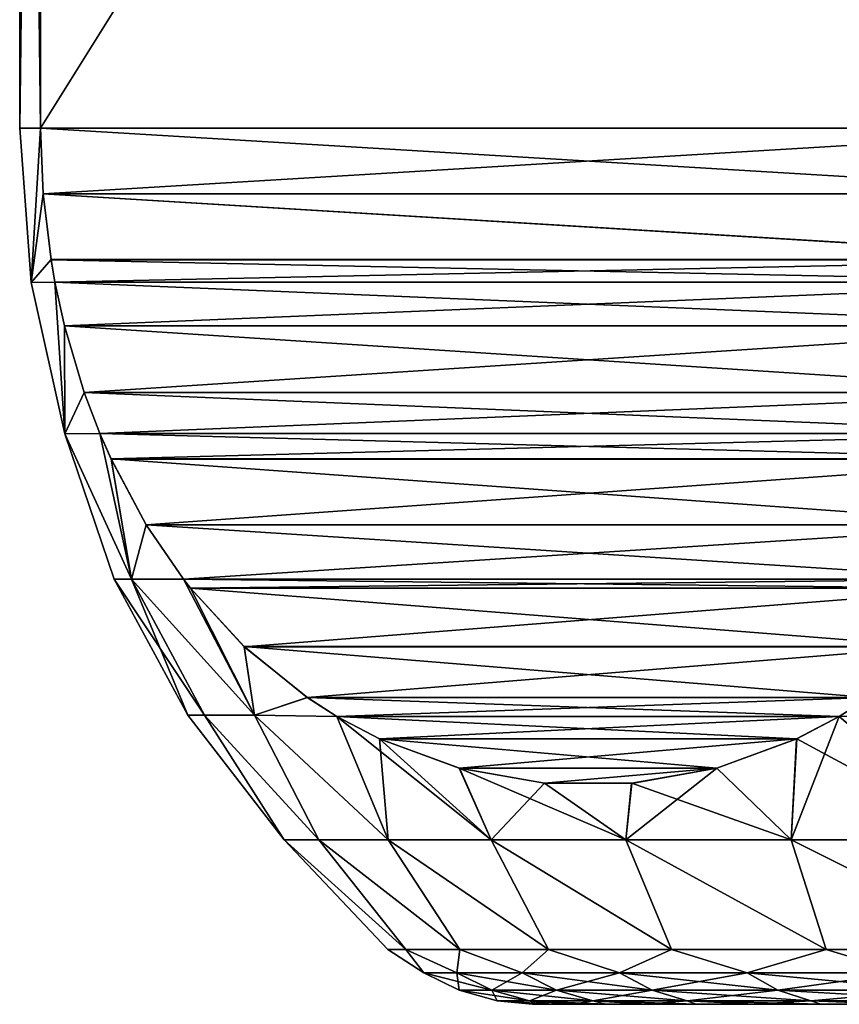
# Model space of a CAD drawing. Header units: millimetres. Extents: x -139 to 106, y -8 to 139.
# Tile 130 of 256: x -89.49 to -85.75, y 28.54 to 33.03. Entities that reach past the tile are written whole.
import ezdxf

# ---------------------------------------------------------------- set-up
doc = ezdxf.new("R2010")
doc.units = ezdxf.units.MM
doc.header["$LTSCALE"] = 53.842063
for name, color, linetype in [('390', 7, 'CONTINUOUS'), ('395', 7, 'CONTINUOUS'), ('399', 7, 'CONTINUOUS'), ('406', 7, 'CONTINUOUS'), ('407', 7, 'CONTINUOUS'), ('446', 7, 'CONTINUOUS')]:
    doc.layers.add(name, color=color, linetype=linetype)

msp = doc.modelspace()

# ---------------------------------------------------------------- linework, layer by layer
at = {"layer": '390', "linetype": 'CONTINUOUS'}
for points in [[(-87.1458, 28.5379, 0), (-87.1247, 28.5379, -0.6684), (-87.1247, 28.5379, 0.6684), (-87.1458, 28.5379, 0)], [(-87.1247, 28.5379, -0.6684), (-87.0618, 28.5379, -1.3341), (-87.1247, 28.5379, 0.6684), (-87.1247, 28.5379, -0.6684)], [(-87.1247, 28.5379, 0.6684), (-87.0618, 28.5379, -1.3341), (-87.0618, 28.5379, 1.3341), (-87.1247, 28.5379, 0.6684)], [(-87.0618, 28.5379, -1.3341), (-86.9572, 28.5379, -1.9946), (-87.0618, 28.5379, 1.3341), (-87.0618, 28.5379, -1.3341)], [(-87.0618, 28.5379, 1.3341), (-86.9572, 28.5379, -1.9946), (-86.9572, 28.5379, 1.9946), (-87.0618, 28.5379, 1.3341)], [(-86.9572, 28.5379, -1.9946), (-86.8114, 28.5379, -2.6472), (-86.9572, 28.5379, 1.9946), (-86.9572, 28.5379, -1.9946)], [(-86.9572, 28.5379, 1.9946), (-86.8114, 28.5379, -2.6472), (-86.8114, 28.5379, 2.6472), (-86.9572, 28.5379, 1.9946)], [(-86.8114, 28.5379, -2.6472), (-86.6248, 28.5379, -3.2894), (-86.8114, 28.5379, 2.6472), (-86.8114, 28.5379, -2.6472)], [(-86.8114, 28.5379, 2.6472), (-86.6248, 28.5379, -3.2894), (-86.6248, 28.5379, 3.2894), (-86.8114, 28.5379, 2.6472)], [(-86.6248, 28.5379, -3.2894), (-86.3983, 28.5379, -3.9186), (-86.6248, 28.5379, 3.2894), (-86.6248, 28.5379, -3.2894)], [(-86.6248, 28.5379, 3.2894), (-86.3983, 28.5379, -3.9186), (-86.3983, 28.5379, 3.9186), (-86.6248, 28.5379, 3.2894)], [(-86.3983, 28.5379, -3.9186), (-86.1328, 28.5379, -4.5323), (-86.3983, 28.5379, 3.9186), (-86.3983, 28.5379, -3.9186)], [(-86.3983, 28.5379, 3.9186), (-86.1328, 28.5379, -4.5323), (-86.1328, 28.5379, 4.5323), (-86.3983, 28.5379, 3.9186)], [(-86.1328, 28.5379, -4.5323), (-85.8292, 28.5379, -5.1282), (-86.1328, 28.5379, 4.5323), (-86.1328, 28.5379, -4.5323)], [(-86.1328, 28.5379, 4.5323), (-85.8292, 28.5379, -5.1282), (-85.8292, 28.5379, 5.1282), (-86.1328, 28.5379, 4.5323)], [(-85.8292, 28.5379, -5.1282), (-85.4888, 28.5379, -5.7037), (-85.8292, 28.5379, 5.1282), (-85.8292, 28.5379, -5.1282)], [(-85.8292, 28.5379, 5.1282), (-85.4888, 28.5379, -5.7037), (-85.4888, 28.5379, 5.7037), (-85.8292, 28.5379, 5.1282)]]:
    msp.add_3dface(points, dxfattribs=at)
at = {"layer": '395', "linetype": 'CONTINUOUS'}
for points in [[(-89.488, 32.5379, -0.558), (-89.3923, 32.5379, -1.6699), (-89.4363, 31.8336, -0.598), (-89.488, 32.5379, -0.558)], [(-89.488, 32.5379, 0.558), (-89.488, 32.5379, -0.558), (-89.4363, 31.8336, 0.598), (-89.488, 32.5379, 0.558)], [(-89.4363, 31.8336, 0.598), (-89.488, 32.5379, -0.558), (-89.4363, 31.8336, -0.598), (-89.4363, 31.8336, 0.598)], [(-89.3923, 32.5379, 1.6699), (-89.488, 32.5379, 0.558), (-89.4363, 31.8336, 0.598), (-89.3923, 32.5379, 1.6699)], [(-89.4363, 31.8336, -0.598), (-89.3923, 32.5379, -1.6699), (-89.3806, 32.238, -1.6902), (-89.4363, 31.8336, -0.598)], [(-89.3806, 32.2381, 1.6902), (-89.3923, 32.5379, 1.6699), (-89.4363, 31.8336, 0.598), (-89.3806, 32.2381, 1.6902)], [(-89.3449, 31.9374, 1.752), (-89.3806, 32.2381, 1.6902), (-89.4363, 31.8336, 0.598), (-89.3449, 31.9374, 1.752)], [(-89.3448, 31.9373, -1.7521), (-89.4363, 31.8336, -0.598), (-89.3806, 32.238, -1.6902), (-89.3448, 31.9373, -1.7521)], [(-89.3268, 31.834, 1.7833), (-89.3449, 31.9374, 1.752), (-89.4363, 31.8336, 0.598), (-89.3268, 31.834, 1.7833)], [(-89.3268, 31.834, -1.7833), (-89.4363, 31.8336, -0.598), (-89.3448, 31.9373, -1.7521), (-89.3268, 31.834, -1.7833)], [(-89.3268, 31.834, 1.7833), (-89.4363, 31.8336, 0.598), (-89.2812, 31.1426, 0.7186), (-89.3268, 31.834, 1.7833)], [(-89.4363, 31.8336, -0.598), (-89.3268, 31.834, -1.7833), (-89.2812, 31.1426, -0.7186), (-89.4363, 31.8336, -0.598)], [(-89.4363, 31.8336, 0.598), (-89.4363, 31.8336, -0.598), (-89.2812, 31.1426, 0.7186), (-89.4363, 31.8336, 0.598)], [(-89.2812, 31.1426, 0.7186), (-89.4363, 31.8336, -0.598), (-89.2812, 31.1426, -0.7186), (-89.2812, 31.1426, 0.7186)], [(-89.2834, 31.635, 1.8585), (-89.3268, 31.834, 1.7833), (-89.2812, 31.1426, 0.7186), (-89.2834, 31.635, 1.8585)], [(-89.3268, 31.834, -1.7833), (-89.2833, 31.6347, -1.8586), (-89.2812, 31.1426, -0.7186), (-89.3268, 31.834, -1.7833)], [(-89.1934, 31.3313, 2.0145), (-89.2834, 31.635, 1.8585), (-89.2812, 31.1426, 0.7186), (-89.1934, 31.3313, 2.0145)], [(-89.2812, 31.1426, -0.7186), (-89.2833, 31.6347, -1.8586), (-89.1933, 31.331, -2.0146), (-89.2812, 31.1426, -0.7186)], [(-89.1216, 31.1431, 2.1388), (-89.1934, 31.3313, 2.0145), (-89.2812, 31.1426, 0.7186), (-89.1216, 31.1431, 2.1388)], [(-89.1216, 31.1431, -2.1388), (-89.2812, 31.1426, -0.7186), (-89.1933, 31.331, -2.0146), (-89.1216, 31.1431, -2.1388)], [(-89.1216, 31.1431, 2.1388), (-89.2812, 31.1426, 0.7186), (-88.9771, 30.4795, 1.4112), (-89.1216, 31.1431, 2.1388)], [(-89.2812, 31.1426, -0.7186), (-89.1216, 31.1431, -2.1388), (-88.977, 30.4795, -1.4113), (-89.2812, 31.1426, -0.7186)], [(-89.2812, 31.1426, 0.7186), (-89.2812, 31.1426, -0.7186), (-89.0566, 30.4795, 0), (-89.2812, 31.1426, 0.7186)], [(-88.9771, 30.4795, 1.4112), (-89.2812, 31.1426, 0.7186), (-89.0566, 30.4795, 0), (-88.9771, 30.4795, 1.4112)], [(-89.0566, 30.4795, 0), (-89.2812, 31.1426, -0.7186), (-88.977, 30.4795, -1.4113), (-89.0566, 30.4795, 0)], [(-89.0706, 31.0274, 2.227), (-89.1216, 31.1431, 2.1388), (-88.9771, 30.4795, 1.4112), (-89.0706, 31.0274, 2.227)], [(-89.1216, 31.1431, -2.1388), (-89.0705, 31.0271, -2.2273), (-88.977, 30.4795, -1.4113), (-89.1216, 31.1431, -2.1388)], [(-88.9103, 30.727, 2.5048), (-89.0706, 31.0274, 2.227), (-88.9771, 30.4795, 1.4112), (-88.9103, 30.727, 2.5048)], [(-88.977, 30.4795, -1.4113), (-89.0705, 31.0271, -2.2273), (-88.91, 30.7266, -2.5052), (-88.977, 30.4795, -1.4113)], [(-88.7403, 30.4788, 2.7991), (-88.9103, 30.727, 2.5048), (-88.9771, 30.4795, 1.4112), (-88.7403, 30.4788, 2.7991)], [(-88.7403, 30.4788, -2.7991), (-88.977, 30.4795, -1.4113), (-88.91, 30.7266, -2.5052), (-88.7403, 30.4788, -2.7991)], [(-88.7208, 29.8575, 0), (-88.6444, 29.8575, 1.3642), (-89.0566, 30.4795, 0), (-88.7208, 29.8575, 0)], [(-88.7208, 29.8575, 0), (-89.0566, 30.4795, 0), (-88.977, 30.4795, -1.4113), (-88.7208, 29.8575, 0)], [(-88.6444, 29.8575, 1.3642), (-88.9771, 30.4795, 1.4112), (-89.0566, 30.4795, 0), (-88.6444, 29.8575, 1.3642)], [(-88.6444, 29.8575, 1.3642), (-88.4162, 29.8575, 2.7113), (-88.9771, 30.4795, 1.4112), (-88.6444, 29.8575, 1.3642)], [(-88.4162, 29.8575, 2.7113), (-88.7403, 30.4788, 2.7991), (-88.9771, 30.4795, 1.4112), (-88.4162, 29.8575, 2.7113)], [(-88.4163, 29.8575, -2.7112), (-88.6444, 29.8575, -1.3641), (-88.977, 30.4795, -1.4113), (-88.4163, 29.8575, -2.7112)], [(-88.4163, 29.8575, -2.7112), (-88.977, 30.4795, -1.4113), (-88.7403, 30.4788, -2.7991), (-88.4163, 29.8575, -2.7112)], [(-88.6444, 29.8575, -1.3641), (-88.7208, 29.8575, 0), (-88.977, 30.4795, -1.4113), (-88.6444, 29.8575, -1.3641)], [(-88.4163, 29.8575, -2.7112), (-88.7403, 30.4788, -2.7991), (-88.7078, 30.4372, -2.8556), (-88.4163, 29.8575, -2.7112)], [(-88.7403, 30.4788, 2.7991), (-88.4162, 29.8575, 2.7113), (-88.7081, 30.4377, 2.8549), (-88.7403, 30.4788, 2.7991)], [(-88.7081, 30.4377, 2.8549), (-88.4162, 29.8575, 2.7113), (-88.4629, 30.1711, 3.2796), (-88.7081, 30.4377, 2.8549)], [(-88.4163, 29.8575, -2.7112), (-88.7078, 30.4372, -2.8556), (-88.4624, 30.1706, -3.2806), (-88.4163, 29.8575, -2.7112)], [(-88.4629, 30.1711, 3.2796), (-88.4162, 29.8575, 2.7113), (-88.1747, 29.9383, 3.7789), (-88.4629, 30.1711, 3.2796)], [(-88.174, 29.9378, -3.78), (-88.4163, 29.8575, -2.7112), (-88.4624, 30.1706, -3.2806), (-88.174, 29.9378, -3.78)], [(-88.0395, 29.8521, -4.013), (-88.4163, 29.8575, -2.7112), (-88.174, 29.9378, -3.78), (-88.0395, 29.8521, -4.013)], [(-88.4162, 29.8575, 2.7113), (-88.0395, 29.8521, 4.013), (-88.1747, 29.9383, 3.7789), (-88.4162, 29.8575, 2.7113)], [(-84.8078, 29.8575, -8.9626), (-85.7451, 29.8521, -7.987), (-85.6111, 29.9375, -8.2192), (-84.8078, 29.8575, -8.9626)], [(-88.2807, 29.2891, -0.6861), (-88.2807, 29.2891, 0.6861), (-88.7208, 29.8575, 0), (-88.2807, 29.2891, -0.6861)], [(-88.7208, 29.8575, 0), (-88.2807, 29.2891, 0.6861), (-88.6444, 29.8575, 1.3642), (-88.7208, 29.8575, 0)], [(-88.6444, 29.8575, -1.3641), (-88.2807, 29.2891, -0.6861), (-88.7208, 29.8575, 0), (-88.6444, 29.8575, -1.3641)], [(-88.2807, 29.2891, 0.6861), (-88.1214, 29.2891, 2.0492), (-88.6444, 29.8575, 1.3642), (-88.2807, 29.2891, 0.6861)], [(-88.6444, 29.8575, 1.3642), (-88.1214, 29.2891, 2.0492), (-88.4162, 29.8575, 2.7113), (-88.6444, 29.8575, 1.3642)], [(-88.1214, 29.2891, -2.0492), (-88.2807, 29.2891, -0.6861), (-88.6444, 29.8575, -1.3641), (-88.1214, 29.2891, -2.0492)], [(-88.4163, 29.8575, -2.7112), (-88.1214, 29.2891, -2.0492), (-88.6444, 29.8575, -1.3641), (-88.4163, 29.8575, -2.7112)], [(-87.8049, 29.2891, -3.3845), (-88.1214, 29.2891, -2.0492), (-88.4163, 29.8575, -2.7112), (-87.8049, 29.2891, -3.3845)], [(-88.0395, 29.8521, -4.013), (-87.8049, 29.2891, -3.3845), (-88.4163, 29.8575, -2.7112), (-88.0395, 29.8521, -4.013)], [(-88.1214, 29.2891, 2.0492), (-87.8049, 29.2891, 3.3845), (-88.4162, 29.8575, 2.7113), (-88.1214, 29.2891, 2.0492)], [(-88.4162, 29.8575, 2.7113), (-87.8049, 29.2891, 3.3845), (-88.0395, 29.8521, 4.013), (-88.4162, 29.8575, 2.7113)], [(-87.8049, 29.2891, 3.3845), (-87.3355, 29.2891, 4.674), (-88.0395, 29.8521, 4.013), (-87.8049, 29.2891, 3.3845)], [(-88.0395, 29.8521, 4.013), (-87.3355, 29.2891, 4.674), (-87.8453, 29.7498, 4.3493), (-88.0395, 29.8521, 4.013)], [(-87.8447, 29.7495, -4.3504), (-87.8049, 29.2891, -3.3845), (-88.0395, 29.8521, -4.013), (-87.8447, 29.7495, -4.3504)], [(-85.0835, 29.2891, -8.0981), (-85.9656, 29.2891, -7.0469), (-85.7451, 29.8521, -7.987), (-85.0835, 29.2891, -8.0981)], [(-85.7451, 29.8521, -7.987), (-85.9656, 29.2891, -7.0469), (-85.9404, 29.7492, -7.6487), (-85.7451, 29.8521, -7.987)], [(-85.9391, 29.7499, 7.651), (-85.0835, 29.2891, 8.0981), (-85.7451, 29.8521, 7.9871), (-85.9391, 29.7499, 7.651)], [(-84.8078, 29.8575, -8.9626), (-85.0835, 29.2891, -8.0981), (-85.7451, 29.8521, -7.987), (-84.8078, 29.8575, -8.9626)], [(-87.8453, 29.7498, 4.3493), (-87.3355, 29.2891, 4.674), (-87.4805, 29.6162, 4.9812), (-87.8453, 29.7498, 4.3493)], [(-87.3355, 29.2891, -4.674), (-87.8049, 29.2891, -3.3845), (-87.8447, 29.7495, -4.3504), (-87.3355, 29.2891, -4.674)], [(-87.4801, 29.6161, -4.9819), (-87.3355, 29.2891, -4.674), (-87.8447, 29.7495, -4.3504), (-87.4801, 29.6161, -4.9819)], [(-85.9404, 29.7492, -7.6487), (-85.9656, 29.2891, -7.0469), (-86.305, 29.616, -7.0172), (-85.9404, 29.7492, -7.6487)], [(-86.304, 29.6163, 7.019), (-85.9656, 29.2891, 7.0469), (-85.9391, 29.7499, 7.651), (-86.304, 29.6163, 7.019)], [(-85.9656, 29.2891, 7.0469), (-85.0835, 29.2891, 8.0981), (-85.9391, 29.7499, 7.651), (-85.9656, 29.2891, 7.0469)], [(-87.3355, 29.2891, 4.674), (-86.7197, 29.2891, 5.9003), (-87.4805, 29.6162, 4.9812), (-87.3355, 29.2891, 4.674)], [(-87.4805, 29.6162, 4.9812), (-86.7197, 29.2891, 5.9003), (-87.0913, 29.5468, 5.6554), (-87.4805, 29.6162, 4.9812)], [(-87.0912, 29.5468, -5.6555), (-87.3355, 29.2891, -4.674), (-87.4801, 29.6161, -4.9819), (-87.0912, 29.5468, -5.6555)], [(-85.9656, 29.2891, -7.0469), (-86.7197, 29.2891, -5.9003), (-86.305, 29.616, -7.0172), (-85.9656, 29.2891, -7.0469)], [(-86.305, 29.616, -7.0172), (-86.7197, 29.2891, -5.9003), (-86.6938, 29.5467, -6.3438), (-86.305, 29.616, -7.0172)], [(-86.6932, 29.5468, 6.3448), (-85.9656, 29.2891, 7.0469), (-86.304, 29.6163, 7.019), (-86.6932, 29.5468, 6.3448)], [(-86.7197, 29.2891, -5.9003), (-87.3355, 29.2891, -4.674), (-87.0912, 29.5468, -5.6555), (-86.7197, 29.2891, -5.9003)], [(-87.0913, 29.5468, 5.6554), (-86.7197, 29.2891, 5.9003), (-86.6932, 29.5468, 6.3448), (-87.0913, 29.5468, 5.6554)], [(-86.6938, 29.5467, -6.3438), (-86.7197, 29.2891, -5.9003), (-87.0912, 29.5468, -5.6555), (-86.6938, 29.5467, -6.3438)], [(-86.7197, 29.2891, 5.9003), (-85.9656, 29.2891, 7.0469), (-86.6932, 29.5468, 6.3448), (-86.7197, 29.2891, 5.9003)], [(-88.1214, 29.2891, 2.0492), (-88.2807, 29.2891, 0.6861), (-87.7247, 28.7879, 1.3629), (-88.1214, 29.2891, 2.0492)], [(-88.2807, 29.2891, 0.6861), (-88.2807, 29.2891, -0.6861), (-87.8072, 28.7879, 0), (-88.2807, 29.2891, 0.6861)], [(-87.7247, 28.7879, 1.3629), (-88.2807, 29.2891, 0.6861), (-87.8072, 28.7879, 0), (-87.7247, 28.7879, 1.3629)], [(-88.2807, 29.2891, -0.6861), (-88.1214, 29.2891, -2.0492), (-87.7247, 28.7879, -1.3629), (-88.2807, 29.2891, -0.6861)], [(-87.8072, 28.7879, 0), (-88.2807, 29.2891, -0.6861), (-87.7247, 28.7879, -1.3629), (-87.8072, 28.7879, 0)], [(-87.8049, 29.2891, 3.3845), (-88.1214, 29.2891, 2.0492), (-87.4786, 28.7879, 2.706), (-87.8049, 29.2891, 3.3845)], [(-87.4786, 28.7879, 2.706), (-88.1214, 29.2891, 2.0492), (-87.7247, 28.7879, 1.3629), (-87.4786, 28.7879, 2.706)], [(-88.1214, 29.2891, -2.0492), (-87.8049, 29.2891, -3.3845), (-87.4786, 28.7879, -2.706), (-88.1214, 29.2891, -2.0492)], [(-87.7247, 28.7879, -1.3629), (-88.1214, 29.2891, -2.0492), (-87.4786, 28.7879, -2.706), (-87.7247, 28.7879, -1.3629)], [(-87.3355, 29.2891, 4.674), (-87.8049, 29.2891, 3.3845), (-87.0724, 28.7879, 4.0096), (-87.3355, 29.2891, 4.674)], [(-87.0724, 28.7879, 4.0096), (-87.8049, 29.2891, 3.3845), (-87.4786, 28.7879, 2.706), (-87.0724, 28.7879, 4.0096)], [(-87.8049, 29.2891, -3.3845), (-87.3355, 29.2891, -4.674), (-87.0724, 28.7879, -4.0096), (-87.8049, 29.2891, -3.3845)], [(-87.4786, 28.7879, -2.706), (-87.8049, 29.2891, -3.3845), (-87.0724, 28.7879, -4.0096), (-87.4786, 28.7879, -2.706)], [(-86.7197, 29.2891, 5.9003), (-87.3355, 29.2891, 4.674), (-86.512, 28.7879, 5.2547), (-86.7197, 29.2891, 5.9003)], [(-86.512, 28.7879, 5.2547), (-87.3355, 29.2891, 4.674), (-87.0724, 28.7879, 4.0096), (-86.512, 28.7879, 5.2547)], [(-87.3355, 29.2891, -4.674), (-86.7197, 29.2891, -5.9003), (-86.512, 28.7879, -5.2547), (-87.3355, 29.2891, -4.674)], [(-87.0724, 28.7879, -4.0096), (-87.3355, 29.2891, -4.674), (-86.512, 28.7879, -5.2547), (-87.0724, 28.7879, -4.0096)], [(-85.9656, 29.2891, 7.0469), (-86.7197, 29.2891, 5.9003), (-85.8056, 28.7879, 6.4232), (-85.9656, 29.2891, 7.0469)], [(-85.8056, 28.7879, 6.4232), (-86.7197, 29.2891, 5.9003), (-86.512, 28.7879, 5.2547), (-85.8056, 28.7879, 6.4232)], [(-86.7197, 29.2891, -5.9003), (-85.9656, 29.2891, -7.0469), (-85.8056, 28.7879, -6.4232), (-86.7197, 29.2891, -5.9003)], [(-86.512, 28.7879, -5.2547), (-86.7197, 29.2891, -5.9003), (-85.8056, 28.7879, -6.4232), (-86.512, 28.7879, -5.2547)], [(-85.0835, 29.2891, 8.0981), (-85.9656, 29.2891, 7.0469), (-84.9636, 28.7879, 7.498), (-85.0835, 29.2891, 8.0981)], [(-84.9636, 28.7879, 7.498), (-85.9656, 29.2891, 7.0469), (-85.8056, 28.7879, 6.4232), (-84.9636, 28.7879, 7.498)], [(-85.9656, 29.2891, -7.0469), (-85.0835, 29.2891, -8.0981), (-84.9636, 28.7879, -7.498), (-85.9656, 29.2891, -7.0469)], [(-85.8056, 28.7879, -6.4232), (-85.9656, 29.2891, -7.0469), (-84.9636, 28.7879, -7.498), (-85.8056, 28.7879, -6.4232)]]:
    msp.add_3dface(points, dxfattribs=at)
at = {"layer": '399', "linetype": 'CONTINUOUS'}
for points in [[(-87.7247, 28.7879, 1.3629), (-87.8072, 28.7879, 0), (-87.6428, 28.6813, 0.649), (-87.7247, 28.7879, 1.3629)], [(-87.8072, 28.7879, 0), (-87.7247, 28.7879, -1.3629), (-87.6428, 28.6813, -0.649), (-87.8072, 28.7879, 0)], [(-87.6428, 28.6813, 0.649), (-87.8072, 28.7879, 0), (-87.6428, 28.6813, -0.649), (-87.6428, 28.6813, 0.649)], [(-87.4786, 28.7879, 2.706), (-87.7247, 28.7879, 1.3629), (-87.4921, 28.6813, 1.9382), (-87.4786, 28.7879, 2.706)], [(-87.4921, 28.6813, 1.9382), (-87.7247, 28.7879, 1.3629), (-87.6428, 28.6813, 0.649), (-87.4921, 28.6813, 1.9382)], [(-87.7247, 28.7879, -1.3629), (-87.4786, 28.7879, -2.706), (-87.4921, 28.6813, -1.9382), (-87.7247, 28.7879, -1.3629)], [(-87.6428, 28.6813, -0.649), (-87.7247, 28.7879, -1.3629), (-87.4921, 28.6813, -1.9382), (-87.6428, 28.6813, -0.649)], [(-87.1927, 28.6813, 3.2012), (-87.4786, 28.7879, 2.706), (-87.4921, 28.6813, 1.9382), (-87.1927, 28.6813, 3.2012)], [(-87.4921, 28.6813, -1.9382), (-87.4786, 28.7879, -2.706), (-87.1927, 28.6813, -3.2012), (-87.4921, 28.6813, -1.9382)], [(-87.0724, 28.7879, 4.0096), (-87.4786, 28.7879, 2.706), (-87.1927, 28.6813, 3.2012), (-87.0724, 28.7879, 4.0096)], [(-87.4786, 28.7879, -2.706), (-87.0724, 28.7879, -4.0096), (-87.1927, 28.6813, -3.2012), (-87.4786, 28.7879, -2.706)], [(-86.7488, 28.6813, 4.4209), (-87.0724, 28.7879, 4.0096), (-87.1927, 28.6813, 3.2012), (-86.7488, 28.6813, 4.4209)], [(-87.1927, 28.6813, -3.2012), (-87.0724, 28.7879, -4.0096), (-86.7488, 28.6813, -4.4209), (-87.1927, 28.6813, -3.2012)], [(-86.512, 28.7879, 5.2547), (-87.0724, 28.7879, 4.0096), (-86.7488, 28.6813, 4.4209), (-86.512, 28.7879, 5.2547)], [(-87.0724, 28.7879, -4.0096), (-86.512, 28.7879, -5.2547), (-86.7488, 28.6813, -4.4209), (-87.0724, 28.7879, -4.0096)], [(-86.1663, 28.6813, 5.5808), (-86.512, 28.7879, 5.2547), (-86.7488, 28.6813, 4.4209), (-86.1663, 28.6813, 5.5808)], [(-86.7488, 28.6813, -4.4209), (-86.512, 28.7879, -5.2547), (-86.1663, 28.6813, -5.5808), (-86.7488, 28.6813, -4.4209)], [(-85.8056, 28.7879, 6.4232), (-86.512, 28.7879, 5.2547), (-86.1663, 28.6813, 5.5808), (-85.8056, 28.7879, 6.4232)], [(-86.512, 28.7879, -5.2547), (-85.8056, 28.7879, -6.4232), (-86.1663, 28.6813, -5.5808), (-86.512, 28.7879, -5.2547)], [(-85.453, 28.6813, 6.6653), (-85.8056, 28.7879, 6.4232), (-86.1663, 28.6813, 5.5808), (-85.453, 28.6813, 6.6653)], [(-86.1663, 28.6813, -5.5808), (-85.8056, 28.7879, -6.4232), (-85.453, 28.6813, -6.6653), (-86.1663, 28.6813, -5.5808)], [(-84.9636, 28.7879, 7.498), (-85.8056, 28.7879, 6.4232), (-85.453, 28.6813, 6.6653), (-84.9636, 28.7879, 7.498)], [(-85.8056, 28.7879, -6.4232), (-84.9636, 28.7879, -7.498), (-85.453, 28.6813, -6.6653), (-85.8056, 28.7879, -6.4232)], [(-87.4921, 28.6813, 1.9382), (-87.6428, 28.6813, 0.649), (-87.332, 28.6025, 1.91), (-87.4921, 28.6813, 1.9382)], [(-87.6428, 28.6813, 0.649), (-87.6428, 28.6813, -0.649), (-87.4805, 28.6025, 0.6395), (-87.6428, 28.6813, 0.649)], [(-87.332, 28.6025, 1.91), (-87.6428, 28.6813, 0.649), (-87.4805, 28.6025, 0.6395), (-87.332, 28.6025, 1.91)], [(-87.6428, 28.6813, -0.649), (-87.4921, 28.6813, -1.9382), (-87.4805, 28.6025, -0.6395), (-87.6428, 28.6813, -0.649)], [(-87.4805, 28.6025, 0.6395), (-87.6428, 28.6813, -0.649), (-87.4805, 28.6025, -0.6395), (-87.4805, 28.6025, 0.6395)], [(-87.1927, 28.6813, 3.2012), (-87.4921, 28.6813, 1.9382), (-87.0371, 28.6025, 3.1546), (-87.1927, 28.6813, 3.2012)], [(-87.0371, 28.6025, 3.1546), (-87.4921, 28.6813, 1.9382), (-87.332, 28.6025, 1.91), (-87.0371, 28.6025, 3.1546)], [(-87.4921, 28.6813, -1.9382), (-87.1927, 28.6813, -3.2012), (-87.332, 28.6025, -1.91), (-87.4921, 28.6813, -1.9382)], [(-87.4805, 28.6025, -0.6395), (-87.4921, 28.6813, -1.9382), (-87.332, 28.6025, -1.91), (-87.4805, 28.6025, -0.6395)], [(-87.332, 28.6025, -1.91), (-87.1927, 28.6813, -3.2012), (-87.0371, 28.6025, -3.1546), (-87.332, 28.6025, -1.91)], [(-86.7488, 28.6813, 4.4209), (-87.1927, 28.6813, 3.2012), (-86.5996, 28.6025, 4.3565), (-86.7488, 28.6813, 4.4209)], [(-86.5996, 28.6025, 4.3565), (-87.1927, 28.6813, 3.2012), (-87.0371, 28.6025, 3.1546), (-86.5996, 28.6025, 4.3565)], [(-87.1927, 28.6813, -3.2012), (-86.7488, 28.6813, -4.4209), (-87.0371, 28.6025, -3.1546), (-87.1927, 28.6813, -3.2012)], [(-87.0371, 28.6025, -3.1546), (-86.7488, 28.6813, -4.4209), (-86.5996, 28.6025, -4.3565), (-87.0371, 28.6025, -3.1546)], [(-86.1663, 28.6813, 5.5808), (-86.7488, 28.6813, 4.4209), (-86.0255, 28.6025, 5.4996), (-86.1663, 28.6813, 5.5808)], [(-86.0255, 28.6025, 5.4996), (-86.7488, 28.6813, 4.4209), (-86.5996, 28.6025, 4.3565), (-86.0255, 28.6025, 5.4996)], [(-86.7488, 28.6813, -4.4209), (-86.1663, 28.6813, -5.5808), (-86.5996, 28.6025, -4.3565), (-86.7488, 28.6813, -4.4209)], [(-86.5996, 28.6025, -4.3565), (-86.1663, 28.6813, -5.5808), (-86.0255, 28.6025, -5.4996), (-86.5996, 28.6025, -4.3565)], [(-85.453, 28.6813, 6.6653), (-86.1663, 28.6813, 5.5808), (-85.3227, 28.6025, 6.5682), (-85.453, 28.6813, 6.6653)], [(-85.3227, 28.6025, 6.5682), (-86.1663, 28.6813, 5.5808), (-86.0255, 28.6025, 5.4996), (-85.3227, 28.6025, 6.5682)], [(-86.1663, 28.6813, -5.5808), (-85.453, 28.6813, -6.6653), (-86.0255, 28.6025, -5.4996), (-86.1663, 28.6813, -5.5808)], [(-86.0255, 28.6025, -5.4996), (-85.453, 28.6813, -6.6653), (-85.3227, 28.6025, -6.5682), (-86.0255, 28.6025, -5.4996)], [(-87.332, 28.6025, 1.91), (-87.4805, 28.6025, 0.6395), (-87.1606, 28.5542, 1.8798), (-87.332, 28.6025, 1.91)], [(-87.4805, 28.6025, 0.6395), (-87.4805, 28.6025, -0.6395), (-87.3068, 28.5542, 0.6294), (-87.4805, 28.6025, 0.6395)], [(-87.1606, 28.5542, 1.8798), (-87.4805, 28.6025, 0.6395), (-87.3068, 28.5542, 0.6294), (-87.1606, 28.5542, 1.8798)], [(-87.4805, 28.6025, -0.6395), (-87.332, 28.6025, -1.91), (-87.3068, 28.5542, -0.6294), (-87.4805, 28.6025, -0.6395)], [(-87.3068, 28.5542, 0.6294), (-87.4805, 28.6025, -0.6395), (-87.3068, 28.5542, -0.6294), (-87.3068, 28.5542, 0.6294)], [(-87.0371, 28.6025, 3.1546), (-87.332, 28.6025, 1.91), (-86.8703, 28.5542, 3.1047), (-87.0371, 28.6025, 3.1546)], [(-86.8703, 28.5542, 3.1047), (-87.332, 28.6025, 1.91), (-87.1606, 28.5542, 1.8798), (-86.8703, 28.5542, 3.1047)], [(-87.332, 28.6025, -1.91), (-87.0371, 28.6025, -3.1546), (-87.1606, 28.5542, -1.8798), (-87.332, 28.6025, -1.91)], [(-87.3068, 28.5542, -0.6294), (-87.332, 28.6025, -1.91), (-87.1606, 28.5542, -1.8798), (-87.3068, 28.5542, -0.6294)], [(-87.1606, 28.5542, -1.8798), (-87.0371, 28.6025, -3.1546), (-86.8703, 28.5542, -3.1047), (-87.1606, 28.5542, -1.8798)], [(-86.5996, 28.6025, 4.3565), (-87.0371, 28.6025, 3.1546), (-86.4398, 28.5542, 4.2876), (-86.5996, 28.6025, 4.3565)], [(-86.4398, 28.5542, 4.2876), (-87.0371, 28.6025, 3.1546), (-86.8703, 28.5542, 3.1047), (-86.4398, 28.5542, 4.2876)], [(-87.0371, 28.6025, -3.1546), (-86.5996, 28.6025, -4.3565), (-86.8703, 28.5542, -3.1047), (-87.0371, 28.6025, -3.1546)], [(-86.8703, 28.5542, -3.1047), (-86.5996, 28.6025, -4.3565), (-86.4398, 28.5542, -4.2876), (-86.8703, 28.5542, -3.1047)], [(-86.0255, 28.6025, 5.4996), (-86.5996, 28.6025, 4.3565), (-85.8748, 28.5542, 5.4125), (-86.0255, 28.6025, 5.4996)], [(-85.8748, 28.5542, 5.4125), (-86.5996, 28.6025, 4.3565), (-86.4398, 28.5542, 4.2876), (-85.8748, 28.5542, 5.4125)], [(-86.5996, 28.6025, -4.3565), (-86.0255, 28.6025, -5.4996), (-86.4398, 28.5542, -4.2876), (-86.5996, 28.6025, -4.3565)], [(-86.4398, 28.5542, -4.2876), (-86.0255, 28.6025, -5.4996), (-85.8748, 28.5542, -5.4125), (-86.4398, 28.5542, -4.2876)], [(-85.3227, 28.6025, 6.5682), (-86.0255, 28.6025, 5.4996), (-85.1831, 28.5542, 6.4643), (-85.3227, 28.6025, 6.5682)], [(-85.1831, 28.5542, 6.4643), (-86.0255, 28.6025, 5.4996), (-85.8748, 28.5542, 5.4125), (-85.1831, 28.5542, 6.4643)], [(-86.0255, 28.6025, -5.4996), (-85.3227, 28.6025, -6.5682), (-85.8748, 28.5542, -5.4125), (-86.0255, 28.6025, -5.4996)], [(-85.8748, 28.5542, -5.4125), (-85.3227, 28.6025, -6.5682), (-85.1831, 28.5542, -6.4643), (-85.8748, 28.5542, -5.4125)], [(-87.1247, 28.5379, -0.6684), (-87.1458, 28.5379, 0), (-87.3068, 28.5542, -0.6294), (-87.1247, 28.5379, -0.6684)], [(-87.1247, 28.5379, -0.6684), (-87.3068, 28.5542, -0.6294), (-87.1606, 28.5542, -1.8798), (-87.1247, 28.5379, -0.6684)], [(-87.1458, 28.5379, 0), (-87.1247, 28.5379, 0.6684), (-87.3068, 28.5542, 0.6294), (-87.1458, 28.5379, 0)], [(-87.1458, 28.5379, 0), (-87.3068, 28.5542, 0.6294), (-87.3068, 28.5542, -0.6294), (-87.1458, 28.5379, 0)], [(-87.1247, 28.5379, 0.6684), (-87.0618, 28.5379, 1.3341), (-87.3068, 28.5542, 0.6294), (-87.1247, 28.5379, 0.6684)], [(-87.0618, 28.5379, 1.3341), (-87.1606, 28.5542, 1.8798), (-87.3068, 28.5542, 0.6294), (-87.0618, 28.5379, 1.3341)], [(-86.9572, 28.5379, -1.9946), (-87.0618, 28.5379, -1.3341), (-87.1606, 28.5542, -1.8798), (-86.9572, 28.5379, -1.9946)], [(-86.9572, 28.5379, -1.9946), (-87.1606, 28.5542, -1.8798), (-86.8703, 28.5542, -3.1047), (-86.9572, 28.5379, -1.9946)], [(-87.0618, 28.5379, -1.3341), (-87.1247, 28.5379, -0.6684), (-87.1606, 28.5542, -1.8798), (-87.0618, 28.5379, -1.3341)], [(-87.0618, 28.5379, 1.3341), (-86.9572, 28.5379, 1.9946), (-87.1606, 28.5542, 1.8798), (-87.0618, 28.5379, 1.3341)], [(-86.9572, 28.5379, 1.9946), (-86.8114, 28.5379, 2.6472), (-87.1606, 28.5542, 1.8798), (-86.9572, 28.5379, 1.9946)], [(-86.8114, 28.5379, 2.6472), (-86.8703, 28.5542, 3.1047), (-87.1606, 28.5542, 1.8798), (-86.8114, 28.5379, 2.6472)], [(-86.8114, 28.5379, -2.6472), (-86.9572, 28.5379, -1.9946), (-86.8703, 28.5542, -3.1047), (-86.8114, 28.5379, -2.6472)], [(-86.6248, 28.5379, -3.2894), (-86.8114, 28.5379, -2.6472), (-86.8703, 28.5542, -3.1047), (-86.6248, 28.5379, -3.2894)], [(-86.6248, 28.5379, -3.2894), (-86.8703, 28.5542, -3.1047), (-86.4398, 28.5542, -4.2876), (-86.6248, 28.5379, -3.2894)], [(-86.8114, 28.5379, 2.6472), (-86.6248, 28.5379, 3.2894), (-86.8703, 28.5542, 3.1047), (-86.8114, 28.5379, 2.6472)], [(-86.6248, 28.5379, 3.2894), (-86.3983, 28.5379, 3.9186), (-86.8703, 28.5542, 3.1047), (-86.6248, 28.5379, 3.2894)], [(-86.3983, 28.5379, 3.9186), (-86.4398, 28.5542, 4.2876), (-86.8703, 28.5542, 3.1047), (-86.3983, 28.5379, 3.9186)], [(-86.3983, 28.5379, -3.9186), (-86.6248, 28.5379, -3.2894), (-86.4398, 28.5542, -4.2876), (-86.3983, 28.5379, -3.9186)], [(-86.1328, 28.5379, -4.5323), (-86.3983, 28.5379, -3.9186), (-86.4398, 28.5542, -4.2876), (-86.1328, 28.5379, -4.5323)], [(-86.1328, 28.5379, -4.5323), (-86.4398, 28.5542, -4.2876), (-85.8748, 28.5542, -5.4125), (-86.1328, 28.5379, -4.5323)], [(-86.3983, 28.5379, 3.9186), (-86.1328, 28.5379, 4.5323), (-86.4398, 28.5542, 4.2876), (-86.3983, 28.5379, 3.9186)], [(-86.1328, 28.5379, 4.5323), (-85.8292, 28.5379, 5.1282), (-86.4398, 28.5542, 4.2876), (-86.1328, 28.5379, 4.5323)], [(-85.8292, 28.5379, 5.1282), (-85.8748, 28.5542, 5.4125), (-86.4398, 28.5542, 4.2876), (-85.8292, 28.5379, 5.1282)], [(-85.8292, 28.5379, -5.1282), (-86.1328, 28.5379, -4.5323), (-85.8748, 28.5542, -5.4125), (-85.8292, 28.5379, -5.1282)], [(-85.4888, 28.5379, -5.7037), (-85.8292, 28.5379, -5.1282), (-85.8748, 28.5542, -5.4125), (-85.4888, 28.5379, -5.7037)], [(-85.4888, 28.5379, -5.7037), (-85.8748, 28.5542, -5.4125), (-85.1831, 28.5542, -6.4643), (-85.4888, 28.5379, -5.7037)], [(-85.8292, 28.5379, 5.1282), (-85.4888, 28.5379, 5.7037), (-85.8748, 28.5542, 5.4125), (-85.8292, 28.5379, 5.1282)], [(-85.4888, 28.5379, 5.7037), (-85.113, 28.5379, 6.2569), (-85.8748, 28.5542, 5.4125), (-85.4888, 28.5379, 5.7037)], [(-85.113, 28.5379, 6.2569), (-85.1831, 28.5542, 6.4643), (-85.8748, 28.5542, 5.4125), (-85.113, 28.5379, 6.2569)]]:
    msp.add_3dface(points, dxfattribs=at)
at = {"layer": '406', "linetype": 'CONTINUOUS'}
for points in [[(-84.3923, 32.5379, -10.3301), (-89.3923, 32.5379, -1.6699), (-89.3923, 40.5379, -1.6699), (-84.3923, 32.5379, -10.3301)], [(-84.3923, 32.5379, -10.3301), (-89.3923, 40.5379, -1.6699), (-84.3923, 40.5379, -10.3301), (-84.3923, 32.5379, -10.3301)], [(-84.3923, 32.5379, -10.3301), (-84.404, 32.238, -10.3098), (-89.3923, 32.5379, -1.6699), (-84.3923, 32.5379, -10.3301)], [(-89.3923, 32.5379, -1.6699), (-84.404, 32.238, -10.3098), (-89.3806, 32.238, -1.6902), (-89.3923, 32.5379, -1.6699)], [(-84.404, 32.238, -10.3098), (-84.4398, 31.9372, -10.2479), (-89.3806, 32.238, -1.6902), (-84.404, 32.238, -10.3098)], [(-84.4398, 31.9372, -10.2479), (-89.3448, 31.9373, -1.7521), (-89.3806, 32.238, -1.6902), (-84.4398, 31.9372, -10.2479)], [(-84.4398, 31.9372, -10.2479), (-84.4578, 31.834, -10.2167), (-89.3448, 31.9373, -1.7521), (-84.4398, 31.9372, -10.2479)], [(-84.4578, 31.834, -10.2167), (-89.3268, 31.834, -1.7833), (-89.3448, 31.9373, -1.7521), (-84.4578, 31.834, -10.2167)], [(-84.4578, 31.834, -10.2167), (-84.5013, 31.6345, -10.1413), (-89.3268, 31.834, -1.7833), (-84.4578, 31.834, -10.2167)], [(-89.3268, 31.834, -1.7833), (-84.5013, 31.6345, -10.1413), (-89.2833, 31.6347, -1.8586), (-89.3268, 31.834, -1.7833)], [(-89.2833, 31.6347, -1.8586), (-84.5013, 31.6345, -10.1413), (-89.1933, 31.331, -2.0146), (-89.2833, 31.6347, -1.8586)], [(-84.5013, 31.6345, -10.1413), (-84.5914, 31.3307, -9.9852), (-89.1933, 31.331, -2.0146), (-84.5013, 31.6345, -10.1413)], [(-84.5914, 31.3307, -9.9852), (-84.663, 31.1431, -9.8612), (-89.1933, 31.331, -2.0146), (-84.5914, 31.3307, -9.9852)], [(-84.663, 31.1431, -9.8612), (-89.1216, 31.1431, -2.1388), (-89.1933, 31.331, -2.0146), (-84.663, 31.1431, -9.8612)], [(-84.663, 31.1431, -9.8612), (-84.7143, 31.0268, -9.7725), (-89.1216, 31.1431, -2.1388), (-84.663, 31.1431, -9.8612)], [(-89.1216, 31.1431, -2.1388), (-84.7143, 31.0268, -9.7725), (-89.0705, 31.0271, -2.2273), (-89.1216, 31.1431, -2.1388)], [(-89.0705, 31.0271, -2.2273), (-84.7143, 31.0268, -9.7725), (-88.91, 30.7266, -2.5052), (-89.0705, 31.0271, -2.2273)], [(-84.7143, 31.0268, -9.7725), (-84.8749, 30.7261, -9.4942), (-88.91, 30.7266, -2.5052), (-84.7143, 31.0268, -9.7725)], [(-84.8749, 30.7261, -9.4942), (-85.0443, 30.4788, -9.2009), (-88.91, 30.7266, -2.5052), (-84.8749, 30.7261, -9.4942)], [(-85.0443, 30.4788, -9.2009), (-88.7403, 30.4788, -2.7991), (-88.91, 30.7266, -2.5052), (-85.0443, 30.4788, -9.2009)], [(-85.0443, 30.4788, -9.2009), (-85.0773, 30.4367, -9.1436), (-88.7403, 30.4788, -2.7991), (-85.0443, 30.4788, -9.2009)], [(-88.7403, 30.4788, -2.7991), (-85.0773, 30.4367, -9.1436), (-88.7078, 30.4372, -2.8556), (-88.7403, 30.4788, -2.7991)], [(-88.7078, 30.4372, -2.8556), (-85.0773, 30.4367, -9.1436), (-88.4624, 30.1706, -3.2806), (-88.7078, 30.4372, -2.8556)], [(-85.0773, 30.4367, -9.1436), (-85.3227, 30.1702, -8.7186), (-88.4624, 30.1706, -3.2806), (-85.0773, 30.4367, -9.1436)], [(-85.3227, 30.1702, -8.7186), (-88.174, 29.9378, -3.78), (-88.4624, 30.1706, -3.2806), (-85.3227, 30.1702, -8.7186)], [(-85.3227, 30.1702, -8.7186), (-85.6111, 29.9375, -8.2192), (-88.174, 29.9378, -3.78), (-85.3227, 30.1702, -8.7186)], [(-85.7451, 29.8521, -7.987), (-88.0395, 29.8521, -4.013), (-88.174, 29.9378, -3.78), (-85.7451, 29.8521, -7.987)], [(-85.6111, 29.9375, -8.2192), (-85.7451, 29.8521, -7.987), (-88.174, 29.9378, -3.78), (-85.6111, 29.9375, -8.2192)], [(-85.7451, 29.8521, -7.987), (-85.9404, 29.7492, -7.6487), (-88.0395, 29.8521, -4.013), (-85.7451, 29.8521, -7.987)], [(-85.9404, 29.7492, -7.6487), (-87.8447, 29.7495, -4.3504), (-88.0395, 29.8521, -4.013), (-85.9404, 29.7492, -7.6487)], [(-85.9404, 29.7492, -7.6487), (-87.4801, 29.6161, -4.9819), (-87.8447, 29.7495, -4.3504), (-85.9404, 29.7492, -7.6487)], [(-85.9404, 29.7492, -7.6487), (-86.305, 29.616, -7.0172), (-87.4801, 29.6161, -4.9819), (-85.9404, 29.7492, -7.6487)], [(-86.305, 29.616, -7.0172), (-87.0912, 29.5468, -5.6555), (-87.4801, 29.6161, -4.9819), (-86.305, 29.616, -7.0172)], [(-86.305, 29.616, -7.0172), (-86.6938, 29.5467, -6.3438), (-87.0912, 29.5468, -5.6555), (-86.305, 29.616, -7.0172)]]:
    msp.add_3dface(points, dxfattribs=at)
at = {"layer": '407', "linetype": 'CONTINUOUS'}
for points in [[(-89.3923, 32.5379, 1.6699), (-84.3923, 32.5379, 10.3301), (-84.3923, 40.5379, 10.3301), (-89.3923, 32.5379, 1.6699)], [(-89.3923, 32.5379, 1.6699), (-84.3923, 40.5379, 10.3301), (-89.3923, 40.5379, 1.6699), (-89.3923, 32.5379, 1.6699)], [(-84.3923, 32.5379, 10.3301), (-89.3923, 32.5379, 1.6699), (-89.3806, 32.2381, 1.6902), (-84.3923, 32.5379, 10.3301)], [(-84.404, 32.2381, 10.3098), (-84.3923, 32.5379, 10.3301), (-89.3806, 32.2381, 1.6902), (-84.404, 32.2381, 10.3098)], [(-84.4397, 31.9376, 10.248), (-84.404, 32.2381, 10.3098), (-89.3806, 32.2381, 1.6902), (-84.4397, 31.9376, 10.248)], [(-84.4397, 31.9376, 10.248), (-89.3806, 32.2381, 1.6902), (-89.3449, 31.9374, 1.752), (-84.4397, 31.9376, 10.248)], [(-84.4397, 31.9376, 10.248), (-89.3449, 31.9374, 1.752), (-89.3268, 31.834, 1.7833), (-84.4397, 31.9376, 10.248)], [(-84.4578, 31.834, 10.2167), (-84.4397, 31.9376, 10.248), (-89.3268, 31.834, 1.7833), (-84.4578, 31.834, 10.2167)], [(-84.4578, 31.834, 10.2167), (-89.3268, 31.834, 1.7833), (-89.2834, 31.635, 1.8585), (-84.4578, 31.834, 10.2167)], [(-84.5011, 31.6353, 10.1416), (-84.4578, 31.834, 10.2167), (-89.2834, 31.635, 1.8585), (-84.5011, 31.6353, 10.1416)], [(-84.5911, 31.3316, 9.9858), (-84.5011, 31.6353, 10.1416), (-89.2834, 31.635, 1.8585), (-84.5911, 31.3316, 9.9858)], [(-84.5911, 31.3316, 9.9858), (-89.2834, 31.635, 1.8585), (-89.1934, 31.3313, 2.0145), (-84.5911, 31.3316, 9.9858)], [(-84.5911, 31.3316, 9.9858), (-89.1934, 31.3313, 2.0145), (-89.1216, 31.1431, 2.1388), (-84.5911, 31.3316, 9.9858)], [(-84.663, 31.1432, 9.8612), (-84.5911, 31.3316, 9.9858), (-89.1216, 31.1431, 2.1388), (-84.663, 31.1432, 9.8612)], [(-84.663, 31.1432, 9.8612), (-89.1216, 31.1431, 2.1388), (-89.0706, 31.0274, 2.227), (-84.663, 31.1432, 9.8612)], [(-84.7138, 31.0279, 9.7733), (-84.663, 31.1432, 9.8612), (-89.0706, 31.0274, 2.227), (-84.7138, 31.0279, 9.7733)], [(-84.8741, 30.7274, 9.4957), (-84.7138, 31.0279, 9.7733), (-89.0706, 31.0274, 2.227), (-84.8741, 30.7274, 9.4957)], [(-84.8741, 30.7274, 9.4957), (-89.0706, 31.0274, 2.227), (-88.9103, 30.727, 2.5048), (-84.8741, 30.7274, 9.4957)], [(-84.8741, 30.7274, 9.4957), (-88.9103, 30.727, 2.5048), (-88.7403, 30.4788, 2.7991), (-84.8741, 30.7274, 9.4957)], [(-85.0443, 30.4788, 9.2009), (-84.8741, 30.7274, 9.4957), (-88.7403, 30.4788, 2.7991), (-85.0443, 30.4788, 9.2009)], [(-85.0443, 30.4788, 9.2009), (-88.7403, 30.4788, 2.7991), (-88.7081, 30.4377, 2.8549), (-85.0443, 30.4788, 9.2009)], [(-85.0761, 30.4381, 9.1457), (-85.0443, 30.4788, 9.2009), (-88.7081, 30.4377, 2.8549), (-85.0761, 30.4381, 9.1457)], [(-85.3215, 30.1713, 8.7207), (-85.0761, 30.4381, 9.1457), (-88.7081, 30.4377, 2.8549), (-85.3215, 30.1713, 8.7207)], [(-85.3215, 30.1713, 8.7207), (-88.7081, 30.4377, 2.8549), (-88.4629, 30.1711, 3.2796), (-85.3215, 30.1713, 8.7207)], [(-85.6098, 29.9384, 8.2214), (-85.3215, 30.1713, 8.7207), (-88.4629, 30.1711, 3.2796), (-85.6098, 29.9384, 8.2214)], [(-85.6098, 29.9384, 8.2214), (-88.4629, 30.1711, 3.2796), (-88.1747, 29.9383, 3.7789), (-85.6098, 29.9384, 8.2214)], [(-88.0395, 29.8521, 4.013), (-85.6098, 29.9384, 8.2214), (-88.1747, 29.9383, 3.7789), (-88.0395, 29.8521, 4.013)], [(-88.0395, 29.8521, 4.013), (-85.7451, 29.8521, 7.9871), (-85.6098, 29.9384, 8.2214), (-88.0395, 29.8521, 4.013)], [(-88.0395, 29.8521, 4.013), (-87.8453, 29.7498, 4.3493), (-85.7451, 29.8521, 7.9871), (-88.0395, 29.8521, 4.013)], [(-87.8453, 29.7498, 4.3493), (-85.9391, 29.7499, 7.651), (-85.7451, 29.8521, 7.9871), (-87.8453, 29.7498, 4.3493)], [(-87.8453, 29.7498, 4.3493), (-86.304, 29.6163, 7.019), (-85.9391, 29.7499, 7.651), (-87.8453, 29.7498, 4.3493)], [(-87.8453, 29.7498, 4.3493), (-87.4805, 29.6162, 4.9812), (-86.304, 29.6163, 7.019), (-87.8453, 29.7498, 4.3493)], [(-87.4805, 29.6162, 4.9812), (-87.0913, 29.5468, 5.6554), (-86.304, 29.6163, 7.019), (-87.4805, 29.6162, 4.9812)], [(-87.0913, 29.5468, 5.6554), (-86.6932, 29.5468, 6.3448), (-86.304, 29.6163, 7.019), (-87.0913, 29.5468, 5.6554)]]:
    msp.add_3dface(points, dxfattribs=at)
at = {"layer": '446', "linetype": 'CONTINUOUS'}
for points in [[(-89.3923, 32.5379, -1.6699), (-89.488, 32.5379, -0.558), (-89.3923, 40.5379, -1.6699), (-89.3923, 32.5379, -1.6699)], [(-89.488, 32.5379, -0.558), (-89.488, 32.5379, 0.558), (-89.488, 40.5379, -0.558), (-89.488, 32.5379, -0.558)], [(-89.488, 32.5379, -0.558), (-89.488, 40.5379, -0.558), (-89.3923, 40.5379, -1.6699), (-89.488, 32.5379, -0.558)], [(-89.488, 32.5379, 0.558), (-89.3923, 32.5379, 1.6699), (-89.488, 40.5379, 0.558), (-89.488, 32.5379, 0.558)], [(-89.488, 32.5379, 0.558), (-89.488, 40.5379, 0.558), (-89.488, 40.5379, -0.558), (-89.488, 32.5379, 0.558)], [(-89.3923, 32.5379, 1.6699), (-89.3923, 40.5379, 1.6699), (-89.488, 40.5379, 0.558), (-89.3923, 32.5379, 1.6699)]]:
    msp.add_3dface(points, dxfattribs=at)

doc.saveas('drawing.dxf')
